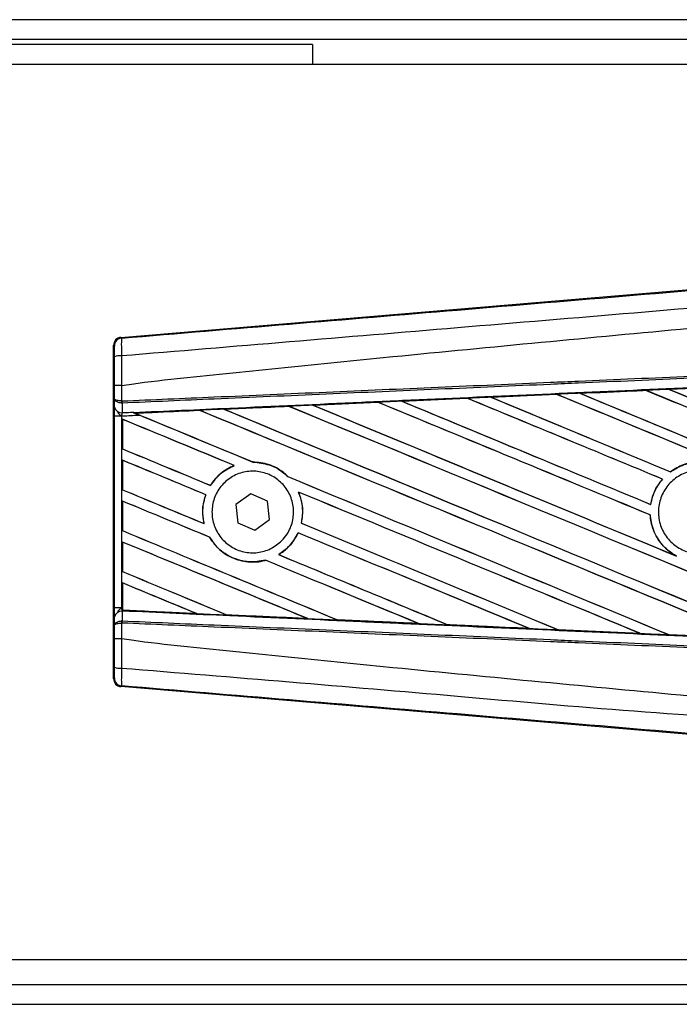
# Model space of a CAD drawing. Header units: millimetres. Extents: x 0 to 420, y 0 to 297.
# Tile 55 of 70: x 215.37 to 218.94, y 227.03 to 232.36. Entities that reach past the tile are written whole.
import ezdxf

# ---------------------------------------------------------------- set-up
doc = ezdxf.new("R2010")
doc.units = ezdxf.units.MM

msp = doc.modelspace()

# ---------------------------------------------------------------- linework, layer by layer
at = {"color": 7, "linetype": 'Continuous', "lineweight": 25}
for p, q in [((220.72025, 232.35838), (59.31867, 232.35838)), ((220.34848, 232.25078), (59.69044, 232.25078)), ((216.95421, 232.22388), (63.08471, 232.22388)), ((216.95421, 232.22388), (216.95421, 232.11628)), ((220.72025, 232.11628), (207.00112, 232.11628)), ((215.91786, 230.63987), (219.1091, 230.90896)), ((215.91786, 230.63987), (215.92206, 230.63601)), ((215.88264, 230.59312), (215.87844, 230.59699)), ((215.87844, 228.79353), (215.87844, 230.59699)), ((215.88327, 230.30695), (215.88327, 230.37864)), ((215.92191, 230.37874), (215.92194, 230.37874)), ((215.92194, 230.37874), (215.92194, 230.29582)), ((218.88369, 230.35907), (219.24109, 230.37487)), ((217.43797, 230.29477), (217.79211, 230.31057)), ((217.79211, 230.31057), (217.79245, 230.31041)), ((217.79245, 230.31041), (217.79289, 230.31)), ((217.91964, 230.31626), (218.27506, 230.33207)), ((217.92002, 230.31612), (217.91964, 230.31626)), ((218.27526, 230.33197), (217.92002, 230.31612)), ((217.92148, 230.31575), (217.92002, 230.31612)), ((218.27506, 230.33207), (218.27526, 230.33197)), ((218.27526, 230.33197), (218.27571, 230.33155)), ((218.40178, 230.33761), (218.40154, 230.33769)), ((218.75816, 230.35345), (218.40178, 230.33761)), ((218.40327, 230.33723), (218.40178, 230.33761)), ((218.75805, 230.35351), (218.75816, 230.35345)), ((218.75816, 230.35345), (218.75861, 230.35302)), ((218.88384, 230.35902), (218.88369, 230.35907)), ((218.88535, 230.35864), (218.88384, 230.35902)), ((215.88288, 230.26308), (215.88327, 230.30695)), ((215.92462, 230.28438), (215.9219, 230.28444)), ((215.92194, 230.29582), (215.92364, 230.29582)), ((215.92462, 230.28438), (215.92416, 230.23257)), ((216.82711, 230.26703), (216.82752, 230.26664)), ((216.95652, 230.27325), (217.30919, 230.28902)), ((216.9588, 230.27256), (216.95741, 230.27291)), ((217.30919, 230.28902), (217.30974, 230.28877)), ((217.30974, 230.28877), (217.31016, 230.28836)), ((217.43856, 230.29455), (217.43797, 230.29477)), ((217.43999, 230.29419), (217.43856, 230.29455)), ((215.8827, 229.1772), (215.8827, 230.21331)), ((215.92137, 230.21331), (215.8827, 230.21331)), ((215.92137, 230.21331), (215.92137, 229.1772)), ((215.98199, 230.23509), (215.98547, 230.23366)), ((216.34457, 230.24522), (215.996, 230.2294)), ((215.9973, 230.22907), (215.996, 230.2294)), ((216.34457, 230.24522), (216.34497, 230.24483)), ((216.4779, 230.25085), (216.47655, 230.25119)), ((215.9265, 230.19676), (215.9265, 230.03692)), ((215.92673, 230.1964), (215.9265, 230.19676)), ((215.92673, 230.03708), (215.92673, 230.1964)), ((215.9265, 230.03692), (215.92673, 230.03708)), ((215.9265, 229.97547), (215.9265, 229.81563)), ((215.92673, 229.97512), (215.9265, 229.97547)), ((215.92673, 229.81579), (215.92673, 229.97512)), ((216.53097, 229.94666), (216.53191, 229.94653)), ((216.63198, 229.96536), (216.63146, 229.96583)), ((216.82228, 229.88664), (216.82158, 229.88667)), ((218.89211, 229.91301), (218.89182, 229.91338)), ((216.40251, 229.83931), (216.4022, 229.8397)), ((218.84828, 229.87334), (218.8489, 229.87333)), ((215.9265, 229.81563), (215.92673, 229.81579)), ((216.37716, 229.78896), (216.37768, 229.789)), ((216.6204, 229.79404), (216.54035, 229.73511)), ((216.71145, 229.75419), (216.6204, 229.79404)), ((216.87861, 229.8032), (216.87937, 229.80263)), ((215.9265, 229.75418), (215.9265, 229.59435)), ((215.92673, 229.75383), (215.9265, 229.75418)), ((215.92673, 229.5945), (215.92673, 229.75383)), ((216.54035, 229.73511), (216.55137, 229.63633)), ((216.72247, 229.6554), (216.71145, 229.75419)), ((218.78506, 229.7361), (218.78465, 229.73653)), ((218.78194, 229.6795), (218.78241, 229.67956)), ((216.36835, 229.63221), (216.36774, 229.63271)), ((216.55137, 229.63633), (216.64242, 229.59647)), ((216.64242, 229.59647), (216.72247, 229.6554)), ((216.89485, 229.63524), (216.89435, 229.63519)), ((215.9265, 229.59435), (215.92673, 229.5945)), ((216.87657, 229.58276), (216.87691, 229.58236)), ((215.9265, 229.5329), (215.9265, 229.37306)), ((215.92673, 229.53254), (215.9265, 229.5329)), ((215.92673, 229.37322), (215.92673, 229.53254)), ((216.39694, 229.55949), (216.39747, 229.55953)), ((216.77259, 229.46468), (216.77181, 229.46476)), ((218.92487, 229.45685), (218.91902, 229.45953)), ((216.70052, 229.43425), (216.70086, 229.43386)), ((215.9265, 229.37306), (215.92673, 229.37322)), ((215.9265, 229.31161), (215.9265, 229.17698)), ((215.92673, 229.31126), (215.9265, 229.31161)), ((215.92673, 229.16465), (215.92673, 229.31126)), ((215.92137, 229.1772), (215.8827, 229.1772)), ((215.92137, 229.1772), (215.9265, 229.17698)), ((215.92416, 229.15794), (215.92462, 229.10614)), ((215.92643, 229.15784), (215.92416, 229.15794)), ((215.92644, 229.15953), (215.92643, 229.15784)), ((215.9265, 229.17698), (215.9265, 229.16342)), ((215.9265, 229.16342), (215.92654, 229.16427)), ((215.92673, 229.16465), (215.92654, 229.16427)), ((215.92654, 229.16427), (216.32687, 229.1461)), ((216.32687, 229.1461), (216.3252, 229.14657)), ((216.49076, 229.13908), (216.49126, 229.13866)), ((215.88327, 229.08356), (215.88288, 229.12744)), ((215.88327, 229.01187), (215.88327, 229.08356)), ((215.92462, 229.10614), (215.9219, 229.10608)), ((215.92364, 229.0947), (215.92194, 229.09469)), ((215.92194, 229.09469), (215.92194, 229.01177)), ((216.9279, 229.11893), (216.92616, 229.11943)), ((217.08901, 229.11209), (217.08953, 229.11165)), ((217.52834, 229.09193), (217.52655, 229.09244)), ((217.52834, 229.09193), (217.52901, 229.09168)), ((217.6871, 229.08525), (217.68763, 229.08479)), ((217.6881, 229.08458), (217.68763, 229.08479)), ((217.68763, 229.08479), (218.1282, 229.0651)), ((218.1282, 229.0651), (218.12636, 229.06562)), ((218.1282, 229.0651), (218.12858, 229.06496)), ((218.28501, 229.05855), (218.28556, 229.05808)), ((218.28581, 229.05796), (218.28556, 229.05808)), ((218.72768, 229.03835), (218.28581, 229.05796)), ((218.72747, 229.03843), (218.7256, 229.03896)), ((218.72747, 229.03843), (218.72768, 229.03835)), ((218.88276, 229.03199), (218.88332, 229.03152)), ((218.88345, 229.03145), (218.88332, 229.03152)), ((219.32629, 229.01188), (218.88345, 229.03145)), ((215.92194, 229.01177), (215.92191, 229.01177)), ((215.87844, 228.79353), (215.88264, 228.79739)), ((215.92206, 228.7545), (215.91786, 228.75064)), ((219.1091, 228.48156), (215.91786, 228.75064)), ((207.00112, 227.27423), (220.72025, 227.27423)), ((204.96694, 227.13973), (220.34848, 227.13973)), ((204.95849, 227.03213), (220.72025, 227.03213))]:
    msp.add_line(p, q, dxfattribs=at)
for centre, radius, start, end in [((215.92568, 230.59312), 0.04304, 94.82433, 179.99539), ((215.91298, 230.4397), 0.10006, 85.09319, 107.31758), ((215.92029, 230.27052), 0.03815, 191.25385, 275.81306), ((216.04102, 230.2897), 0.11924, 177.05597, 182.52778), ((216.04375, 230.30031), 0.12019, 182.14324, 187.61854), ((215.92029, 229.11999), 0.03815, 84.18694, 168.74615), ((216.04102, 229.10082), 0.11924, 177.47222, 182.94403), ((216.04375, 229.0902), 0.12019, 172.38146, 177.85676), ((215.91298, 228.95081), 0.10006, 252.68242, 274.90681), ((215.92568, 228.79739), 0.04304, 180.00461, 265.17567)]:
    msp.add_arc(centre, radius, start, end, dxfattribs=at)
for centre, major_axis, ratio, start_param, end_param in [((215.92148, 230.59698), (-0.03169, 0.02913), 0.9999298, 5.5398822, 7.0264884), ((220.60787, 229.62856), (46.12315, 2.01439), 0.0174384, 1.5996611, 1.6073895), ((220.60787, 229.62856), (46.12315, 2.01439), 0.0174384, 1.6311045, 1.6387719), ((220.60787, 228.70913), (46.14981, -19.11733), 0.0080625, 1.6122595, 1.6351872), ((220.60787, 228.70913), (46.12291, -19.10619), 0.0080625, 1.6122952, 1.635206), ((220.60787, 229.63794), (46.14981, -19.11733), 0.0080625, 4.657446, 4.6785423), ((220.60787, 229.62856), (46.12315, 2.01439), 0.0174384, 1.6206202, 1.6283115), ((220.60787, 229.63794), (46.12291, -19.10619), 0.0080625, 4.657452, 4.6785144), ((220.60787, 228.93042), (46.14981, -19.11733), 0.0080625, 1.5741362, 1.6247061), ((220.60787, 228.93042), (46.12291, -19.10619), 0.0080625, 1.5741362, 1.6247216), ((220.60787, 229.85923), (46.14981, -19.11733), 0.0080625, 4.6679028, 4.7087439), ((220.60787, 229.62856), (46.12315, 2.01439), 0.0174384, 1.6101394, 1.6178511), ((220.60787, 229.85923), (46.12291, -19.10619), 0.0080625, 4.6679124, 4.70873), ((220.60787, 229.15171), (46.14981, -19.11733), 0.0080625, 1.5811211, 1.6142297), ((220.60787, 229.15171), (46.12291, -19.10619), 0.0080625, 1.5811349, 1.6142408), ((220.60787, 230.08052), (46.14981, -19.11733), 0.0080625, 4.6783598, 4.7087439), ((220.60787, 230.08052), (46.12291, -19.10619), 0.0080625, 4.678374, 4.70873), ((220.60787, 229.62856), (46.12315, 2.01439), 0.0174384, 1.6520889, 1.6596971), ((220.60787, 228.26656), (46.14981, -19.11733), 0.0080625, 1.5889473, 1.6561698), ((220.60787, 228.26656), (46.12291, -19.10619), 0.0080625, 1.5889989, 1.6561903), ((220.60787, 229.19537), (46.14981, -19.11733), 0.0080625, 4.6365269, 4.6792527), ((220.60787, 229.62856), (46.12315, 2.01439), 0.0174384, 1.6415937, 1.6492334), ((220.60787, 229.19537), (46.12291, -19.10619), 0.0080625, 4.6365302, 4.6791045), ((220.60787, 228.48785), (46.14981, -19.11733), 0.0080625, 1.6137014, 1.6456745), ((220.60787, 228.48785), (46.12291, -19.10619), 0.0080625, 1.6137346, 1.6456952), ((220.60787, 229.41666), (46.14981, -19.11733), 0.0080625, 4.6469879, 4.676221), ((220.60787, 229.41666), (46.12291, -19.10619), 0.0080625, 4.6469916, 4.676189), ((220.60787, 228.7528), (46.14981, -19.11733), 0.0080625, 4.6155889, 4.6162365), ((220.60787, 229.62856), (46.12315, 2.01439), 0.0174384, 1.6625911, 1.6701642), ((220.60787, 228.7528), (46.12291, -19.10619), 0.0080625, 4.6155994, 4.6294087), ((220.60787, 228.7528), (46.14981, -19.11733), 0.0080625, 4.6162365, 4.6294706), ((220.60787, 228.04527), (46.14981, -19.11733), 0.0080625, 1.6019097, 1.6666749), ((220.60787, 228.04527), (46.12291, -19.10619), 0.0080625, 1.6019696, 1.6666926), ((220.60787, 228.97408), (46.14981, -19.11733), 0.0080625, 4.6260612, 4.6913082), ((220.60787, 228.97408), (46.12291, -19.10619), 0.0080625, 4.6260664, 4.6912803), ((220.60787, 227.82399), (46.14981, -19.11733), 0.0080625, 1.662571, 1.675749), ((220.60787, 227.82399), (46.12291, -19.10619), 0.0080625, 1.6626432, 1.6758033), ((220.60787, 228.53151), (46.14981, -19.11733), 0.0080625, 4.614116, 4.6244786), ((220.60787, 228.53151), (46.12291, -19.10619), 0.0080625, 4.6140616, 4.6244184), ((220.60787, 227.6027), (46.14981, -19.11733), 0.0080625, 1.6659268, 1.675749), ((220.60787, 227.6027), (46.12291, -19.10619), 0.0080625, 1.6659917, 1.6758033), ((220.60787, 228.7528), (46.14981, -19.11733), 0.0080625, 4.6335933, 4.6783545), ((220.60787, 228.7528), (46.12291, -19.10619), 0.0080625, 4.6335606, 4.6783179), ((220.60787, 228.31022), (46.14981, -19.11733), 0.0080625, 4.614116, 4.6237352), ((220.60787, 228.31022), (46.12291, -19.10619), 0.0080625, 4.6140616, 4.6236682), ((220.60787, 227.82399), (46.14981, -19.11733), 0.0080625, 1.6148882, 1.6550317), ((220.60787, 227.82399), (46.12291, -19.10619), 0.0080625, 1.6149572, 1.6550624), ((220.60787, 227.38141), (46.14981, -19.11733), 0.0080625, 1.6654961, 1.675749), ((220.60787, 227.38141), (46.12291, -19.10619), 0.0080625, 1.665561, 1.6758033), ((220.60787, 228.53151), (46.14981, -19.11733), 0.0080625, 4.6351756, 4.6653921), ((220.60787, 228.53151), (46.12291, -19.10619), 0.0080625, 4.6351392, 4.6653454), ((220.60787, 228.08894), (46.14981, -19.11733), 0.0080625, 4.614116, 4.6394359), ((220.60787, 228.08894), (46.12291, -19.10619), 0.0080625, 4.6140616, 4.6393619), ((220.60787, 227.6027), (46.14981, -19.11733), 0.0080625, 1.6278844, 1.655076), ((220.60787, 227.6027), (46.12291, -19.10619), 0.0080625, 1.627964, 1.6551159), ((220.60787, 227.16013), (46.14981, -19.11733), 0.0080625, 1.6539356, 1.675749), ((220.60787, 227.16013), (46.12291, -19.10619), 0.0080625, 1.6540446, 1.6758033), ((220.60787, 228.31022), (46.14981, -19.11733), 0.0080625, 4.6325112, 4.6524197), ((220.60787, 228.31022), (46.12291, -19.10619), 0.0080625, 4.6324797, 4.6523609), ((220.60787, 227.38141), (46.14981, -19.11733), 0.0080625, 1.6408998, 1.6589038), ((220.60787, 227.38141), (46.12291, -19.10619), 0.0080625, 1.6409924, 1.6589459), ((220.60787, 227.86765), (46.14981, -19.11733), 0.0080625, 4.614116, 4.6264399), ((220.60787, 227.86765), (46.12291, -19.10619), 0.0080625, 4.6140616, 4.6263463), ((220.60787, 226.93884), (46.14981, -19.11733), 0.0080625, 1.6669927, 1.675749), ((220.60787, 226.93884), (46.12291, -19.10619), 0.0080625, 1.6671231, 1.6758033), ((220.60787, 229.76196), (46.12315, -2.01439), 0.0174384, 4.6114834, 4.6201637), ((220.60787, 229.76196), (46.12315, -2.01439), 0.0174384, 4.6237681, 4.6332421), ((220.60787, 229.76196), (46.12315, -2.01439), 0.0174384, 4.6367837, 4.6462943), ((220.60787, 229.76196), (46.12315, -2.01439), 0.0174384, 4.6497827, 4.6593227), ((220.60787, 229.76196), (46.12315, -2.01439), 0.0174384, 4.6627672, 4.6723296), ((220.60787, 229.76196), (46.12315, -2.01439), 0.0174384, 4.6757396, 4.6853172), ((215.92148, 228.79353), (-0.03169, -0.02913), 0.9999298, 5.5398822, 7.0264884)]:
    msp.add_ellipse(centre, major_axis=major_axis, ratio=ratio, start_param=start_param, end_param=end_param, dxfattribs=at)
for points, knots in [([(215.92206, 230.63601), (216.52723, 230.68655), (217.44913, 230.76355), (218.69137, 230.86775), (219.645, 230.94789), (220.28108, 231.00148), (220.59905, 231.02828)], [0, 0, 0, 0, 0.38905274, 0.59267292, 0.79638077, 1, 1, 1, 1]), ([(220.60709, 230.93239), (220.60709, 230.93239), (220.28839, 230.90568), (219.65092, 230.85174), (218.6951, 230.77151), (217.45073, 230.66711), (216.52737, 230.58999), (215.92154, 230.5394)], [0, 0, 0, 0, 0.0000007, 0.2037107, 0.4074721, 0.6112331, 1, 1, 1, 1]), ([(215.92194, 230.37874), (215.94001, 230.38165), (216.05155, 230.39955), (216.54092, 230.44937), (217.5464, 230.55319), (218.99707, 230.68982), (220.07072, 230.78912), (220.60787, 230.83881)], [0, 0, 0, 0, 0.0117013, 0.0722088, 0.3141935, 0.6568871, 1, 1, 1, 1]), ([(215.92206, 230.63601), (215.92168, 230.63469), (215.92092, 230.63204), (215.92042, 230.61318), (215.92049, 230.58575), (215.92098, 230.55923), (215.92143, 230.5434), (215.92154, 230.5394)], [0, 0, 0, 0, 0.2310896, 0.4626691, 0.6930315, 0.9222733, 1, 1, 1, 1]), ([(215.8832, 230.53523), (215.88319, 230.53764), (215.88318, 230.54715), (215.88313, 230.56308), (215.883, 230.57955), (215.88283, 230.59082), (215.8827, 230.59236), (215.88264, 230.59312)], [0, 0, 0, 0, 0.077747, 0.3068364, 0.5369565, 0.7685092, 1, 1, 1, 1]), ([(215.88327, 230.37864), (215.88326, 230.39241), (215.88326, 230.44469), (215.88322, 230.49683), (215.8832, 230.53523)], [0, 0, 0, 0, 0.2634259, 1, 1, 1, 1]), ([(215.92154, 230.5394), (215.92164, 230.50002), (215.92177, 230.44653), (215.92188, 230.3929), (215.92191, 230.37874)], [0, 0, 0, 0, 0.7361158, 1, 1, 1, 1]), ([(215.92364, 230.29582), (216.08985, 230.30307), (216.45771, 230.31911), (217.02816, 230.34398), (217.63486, 230.37044), (218.09037, 230.3903), (218.5459, 230.41016), (219.00143, 230.43003), (219.73925, 230.4622), (220.27473, 230.48555), (220.60758, 230.50007)], [0, 0, 0, 0, 0.1067875, 0.2363437, 0.3660006, 0.49568, 0.5280684, 0.6576246, 0.7871807, 1, 1, 1, 1]), ([(220.60808, 230.48865), (220.27526, 230.47413), (219.73983, 230.45078), (219.00209, 230.41861), (218.54661, 230.39874), (218.09112, 230.37887), (217.63566, 230.35901), (217.02902, 230.33255), (216.45863, 230.30767), (216.09081, 230.29163), (215.92462, 230.28438)], [0, 0, 0, 0, 0.2128192, 0.3423754, 0.4719315, 0.5043199, 0.6339993, 0.7636563, 0.8932125, 1, 1, 1, 1]), ([(215.98547, 230.23366), (216.15958, 230.24156), (216.57066, 230.26022), (217.10107, 230.28414), (217.69491, 230.3108), (218.28924, 230.33736), (219.00301, 230.36906), (219.71719, 230.40058), (220.253, 230.42409), (220.55068, 230.43709), (220.61022, 230.43969)], [0, 0, 0, 0, 0.11330093, 0.26751, 0.34461273, 0.49882179, 0.65303083, 0.80723985, 0.96144886, 1, 1, 1, 1]), ([(215.92191, 230.37874), (215.91714, 230.37874), (215.90761, 230.37873), (215.89554, 230.37871), (215.8869, 230.37869), (215.88359, 230.37866), (215.88333, 230.37865), (215.88327, 230.37864)], [0, 0, 0, 0, 0.2310628, 0.4621255, 0.6931886, 0.9283933, 1, 1, 1, 1]), ([(219.24115, 230.37484), (219.16199, 230.37134), (219.04287, 230.36607), (218.92378, 230.36079), (218.88384, 230.35902)], [0, 0, 0, 0, 0.66456918, 1, 1, 1, 1]), ([(217.79245, 230.31041), (217.72067, 230.3072), (217.60269, 230.30192), (217.48475, 230.29663), (217.43856, 230.29455)], [0, 0, 0, 0, 0.6083995, 1, 1, 1, 1]), ([(217.91964, 230.31626), (217.9116, 230.3159), (217.86999, 230.31404), (217.82748, 230.31215), (217.79302, 230.31061), (217.79211, 230.31057)], [0, 0, 0, 0, 0.1891642, 0.9787735, 1, 1, 1, 1]), ([(218.40154, 230.33769), (218.3935, 230.33733), (218.35133, 230.33546), (218.30918, 230.33359), (218.27506, 230.33207)], [0, 0, 0, 0, 0.1907829, 1, 1, 1, 1]), ([(218.40154, 230.33769), (218.49872, 230.34201), (218.61754, 230.34728), (218.7364, 230.35255), (218.75805, 230.35351)], [0, 0, 0, 0, 0.8178524, 1, 1, 1, 1]), ([(218.88369, 230.35907), (218.87565, 230.35871), (218.83376, 230.35686), (218.79188, 230.35501), (218.75805, 230.35351)], [0, 0, 0, 0, 0.1920833, 1, 1, 1, 1]), ([(215.8827, 230.21331), (215.88271, 230.2225), (215.88273, 230.23954), (215.88282, 230.25546), (215.88287, 230.26207), (215.88288, 230.26308)], [0, 0, 0, 0, 0.4977123, 0.9237782, 1, 1, 1, 1]), ([(215.9219, 230.28444), (215.91735, 230.28493), (215.90833, 230.28591), (215.89676, 230.29011), (215.88798, 230.29591), (215.88399, 230.30182), (215.88329, 230.30562), (215.88327, 230.30689), (215.88327, 230.30695)], [0, 0, 0, 0, 0.2164201, 0.4299321, 0.6491465, 0.8823001, 0.9946844, 1, 1, 1, 1]), ([(215.92194, 230.29582), (215.9174, 230.29606), (215.90837, 230.29655), (215.89679, 230.29862), (215.888, 230.30149), (215.884, 230.30442), (215.88329, 230.30629), (215.88327, 230.30692), (215.88327, 230.30695)], [0, 0, 0, 0, 0.2164201, 0.4299321, 0.6491465, 0.8823001, 0.9946844, 1, 1, 1, 1]), ([(216.47525, 230.2517), (216.52779, 230.25405), (216.64477, 230.25929), (216.7618, 230.26453), (216.82626, 230.26742)], [0, 0, 0, 0, 0.4492129, 1, 1, 1, 1]), ([(216.82711, 230.26703), (216.7211, 230.26225), (216.60423, 230.25697), (216.48741, 230.25168), (216.47655, 230.25119)], [0, 0, 0, 0, 0.9070225, 1, 1, 1, 1]), ([(216.95652, 230.27325), (216.94848, 230.27289), (216.90506, 230.27095), (216.86164, 230.269), (216.82626, 230.26742)], [0, 0, 0, 0, 0.18503, 1, 1, 1, 1]), ([(216.82626, 230.26742), (216.82657, 230.26728), (216.82702, 230.26708), (216.82709, 230.26705), (216.82711, 230.26703)], [0, 0, 0, 0, 0.6973497, 1, 1, 1, 1]), ([(216.95741, 230.27291), (216.95728, 230.27295), (216.95712, 230.27301), (216.95664, 230.2732), (216.95652, 230.27325)], [0, 0, 0, 0, 0.748666, 1, 1, 1, 1]), ([(217.30974, 230.28877), (217.28013, 230.28744), (217.16265, 230.28216), (217.04523, 230.27687), (216.95741, 230.27291)], [0, 0, 0, 0, 0.2520371, 1, 1, 1, 1]), ([(217.43797, 230.29477), (217.42994, 230.29441), (217.387, 230.2925), (217.34408, 230.29058), (217.30919, 230.28902)], [0, 0, 0, 0, 0.1872412, 1, 1, 1, 1]), ([(215.89923, 230.2343), (215.90336, 230.22978), (215.91017, 230.22232), (215.9181, 230.21591), (215.92129, 230.21338), (215.92137, 230.21331)], [0, 0, 0, 0, 0.5998185, 0.9900583, 1, 1, 1, 1]), ([(215.92416, 230.23257), (215.92406, 230.23218), (215.92344, 230.22962), (215.92241, 230.22398), (215.92167, 230.21743), (215.92141, 230.21388), (215.92137, 230.21331)], [0, 0, 0, 0, 0.0771068, 0.5053181, 0.9215233, 1, 1, 1, 1]), ([(216.02386, 230.21778), (215.99562, 230.21655), (215.96145, 230.21506), (215.92729, 230.21357), (215.92137, 230.21331)], [0, 0, 0, 0, 0.8265638, 1, 1, 1, 1]), ([(215.92416, 230.23257), (215.92861, 230.23277), (215.94789, 230.23361), (215.96716, 230.23445), (215.98199, 230.23509)], [0, 0, 0, 0, 0.231001, 1, 1, 1, 1]), ([(215.98199, 230.23509), (215.99116, 230.23132), (216.00503, 230.2256), (216.01909, 230.21976), (216.02386, 230.21778)], [0, 0, 0, 0, 0.6608732, 1, 1, 1, 1]), ([(215.99413, 230.23013), (215.99266, 230.23072), (215.99007, 230.23177), (215.98686, 230.23309), (215.98547, 230.23366)], [0, 0, 0, 0, 0.5670555, 1, 1, 1, 1]), ([(215.99413, 230.23013), (216.03578, 230.232), (216.15213, 230.23721), (216.26855, 230.24243), (216.34329, 230.24578)], [0, 0, 0, 0, 0.3579755, 1, 1, 1, 1]), ([(215.996, 230.2294), (215.99586, 230.22945), (215.99558, 230.22955), (215.9946, 230.22994), (215.99413, 230.23013)], [0, 0, 0, 0, 0.5174533, 1, 1, 1, 1]), ([(216.47525, 230.2517), (216.46722, 230.25134), (216.42707, 230.24954), (216.38308, 230.24757), (216.34713, 230.24595), (216.34329, 230.24578)], [0, 0, 0, 0, 0.1825482, 0.9127414, 1, 1, 1, 1]), ([(216.34329, 230.24578), (216.3437, 230.24561), (216.34439, 230.24531), (216.34452, 230.24524), (216.34457, 230.24522)], [0, 0, 0, 0, 0.5769873, 1, 1, 1, 1]), ([(216.47655, 230.25119), (216.47642, 230.25124), (216.47621, 230.25131), (216.47551, 230.25159), (216.47525, 230.2517)], [0, 0, 0, 0, 0.615701, 1, 1, 1, 1]), ([(216.53097, 229.94666), (216.50555, 229.93411), (216.45417, 229.90875), (216.41964, 229.86288), (216.4022, 229.8397)], [0, 0, 0, 0, 0.4947316, 1, 1, 1, 1]), ([(216.40251, 229.83931), (216.42099, 229.86365), (216.45587, 229.90962), (216.50759, 229.93472), (216.53191, 229.94653)], [0, 0, 0, 0, 0.5295417, 1, 1, 1, 1]), ([(216.82228, 229.88664), (216.81414, 229.89416), (216.78379, 229.9222), (216.71999, 229.95724), (216.66059, 229.963), (216.63146, 229.96583)], [0, 0, 0, 0, 0.1573825, 0.5868292, 1, 1, 1, 1]), ([(216.63198, 229.96536), (216.6622, 229.96227), (216.72281, 229.95606), (216.78559, 229.92016), (216.81469, 229.89308), (216.82158, 229.88667)], [0, 0, 0, 0, 0.431457, 0.865462, 1, 1, 1, 1]), ([(219.32, 229.73589), (219.31881, 229.74262), (219.31237, 229.77919), (219.28541, 229.84272), (219.2237, 229.91154), (219.14234, 229.95616), (219.0512, 229.97094), (218.96301, 229.9569), (218.91439, 229.92718), (218.89182, 229.91338)], [0, 0, 0, 0, 0.037003, 0.2010348, 0.3650919, 0.5292097, 0.6934103, 0.8576873, 1, 1, 1, 1]), ([(218.89211, 229.91301), (218.91236, 229.92561), (218.95845, 229.95428), (219.04348, 229.97034), (219.13491, 229.95811), (219.21741, 229.9158), (219.28089, 229.84874), (219.31068, 229.7838), (219.31785, 229.74493), (219.31953, 229.73583)], [0, 0, 0, 0, 0.1286936, 0.2929509, 0.4572451, 0.621517, 0.7857166, 0.9498324, 1, 1, 1, 1]), ([(216.78891, 229.54033), (216.76971, 229.52434), (216.73131, 229.49237), (216.65773, 229.47207), (216.58244, 229.47574), (216.5123, 229.50464), (216.45581, 229.5551), (216.4193, 229.62138), (216.40685, 229.69583), (216.41966, 229.77003), (216.45619, 229.8358), (216.5124, 229.88588), (216.58215, 229.91465), (216.65768, 229.9187), (216.7304, 229.89742), (216.79193, 229.85318), (216.83521, 229.79112), (216.8555, 229.71829), (216.85035, 229.64329), (216.82523, 229.58205), (216.79897, 229.55189), (216.78891, 229.54033)], [0, 0, 0, 0, 0.053804, 0.1076031, 0.1615183, 0.2155014, 0.269422, 0.323168, 0.3767051, 0.4301008, 0.4834934, 0.5370217, 0.5907565, 0.6446694, 0.6986525, 0.7525749, 0.8063418, 0.8599294, 0.9133852, 0.9668046, 1, 1, 1, 1]), ([(219.21154, 229.53466), (219.19172, 229.51856), (219.15208, 229.48635), (219.0766, 229.46645), (218.99969, 229.47106), (218.92838, 229.50131), (218.87118, 229.55336), (218.83443, 229.62143), (218.82229, 229.69779), (218.8361, 229.77384), (218.87428, 229.84102), (218.93255, 229.89181), (219.00436, 229.92046), (219.08164, 229.92372), (219.15565, 229.9012), (219.21804, 229.85544), (219.26172, 229.79163), (219.28188, 229.7169), (219.27594, 229.64004), (219.24951, 229.57728), (219.22209, 229.5465), (219.21154, 229.53466)], [0, 0, 0, 0, 0.0537008, 0.107401, 0.161118, 0.214849, 0.268575, 0.3222758, 0.3759418, 0.429583, 0.4832243, 0.5368906, 0.5905915, 0.6443177, 0.6980486, 0.7517655, 0.8054595, 0.8591318, 0.9127903, 0.9664454, 1, 1, 1, 1]), ([(218.84828, 229.87334), (218.8391, 229.8617), (218.81113, 229.82624), (218.79184, 229.77757), (218.78563, 229.74212), (218.78465, 229.73653)], [0, 0, 0, 0, 0.2914904, 0.8881008, 1, 1, 1, 1]), ([(218.78506, 229.7361), (218.79223, 229.7657), (218.8044, 229.81596), (218.83594, 229.85661), (218.8489, 229.87333)], [0, 0, 0, 0, 0.5886716, 1, 1, 1, 1]), ([(216.37716, 229.78896), (216.37309, 229.77618), (216.35987, 229.73461), (216.35806, 229.68024), (216.36591, 229.64169), (216.36774, 229.63271)], [0, 0, 0, 0, 0.25398407, 0.82643216, 1, 1, 1, 1]), ([(216.36835, 229.63221), (216.36383, 229.66202), (216.35578, 229.71516), (216.371, 229.76647), (216.37768, 229.789)], [0, 0, 0, 0, 0.5610233, 1, 1, 1, 1]), ([(216.87861, 229.8032), (216.88825, 229.77466), (216.90678, 229.71982), (216.89838, 229.66262), (216.89435, 229.63519)], [0, 0, 0, 0, 0.520389, 1, 1, 1, 1]), ([(216.89485, 229.63524), (216.89689, 229.64618), (216.90449, 229.68681), (216.90067, 229.74528), (216.88476, 229.78812), (216.87937, 229.80263)], [0, 0, 0, 0, 0.1960692, 0.727723, 1, 1, 1, 1]), ([(218.78194, 229.6795), (218.78238, 229.67383), (218.78519, 229.63797), (218.80506, 229.57342), (218.85451, 229.50283), (218.89941, 229.4727), (218.91902, 229.45953)], [0, 0, 0, 0, 0.0633447, 0.4007335, 0.7381907, 1, 1, 1, 1]), ([(218.92487, 229.45685), (218.90909, 229.46656), (218.86745, 229.49219), (218.81593, 229.5545), (218.78804, 229.62398), (218.7837, 229.66685), (218.78241, 229.67956)], [0, 0, 0, 0, 0.2012869, 0.5312186, 0.8609815, 1, 1, 1, 1]), ([(216.87657, 229.58276), (216.86157, 229.5563), (216.83492, 229.50928), (216.791, 229.4783), (216.77181, 229.46476)], [0, 0, 0, 0, 0.56283687, 1, 1, 1, 1]), ([(216.77259, 229.46468), (216.77513, 229.46628), (216.7939, 229.47808), (216.83449, 229.51178), (216.86372, 229.55381), (216.87666, 229.58181), (216.87691, 229.58236)], [0, 0, 0, 0, 0.0566586, 0.4186058, 0.988574, 1, 1, 1, 1]), ([(216.39694, 229.55949), (216.41127, 229.53886), (216.44297, 229.49323), (216.51624, 229.44483), (216.60521, 229.42065), (216.66866, 229.42543), (216.69946, 229.43349), (216.70086, 229.43386)], [0, 0, 0, 0, 0.2124905, 0.4699569, 0.7284596, 0.9876644, 1, 1, 1, 1]), ([(216.70052, 229.43425), (216.67039, 229.42931), (216.61, 229.41941), (216.52008, 229.44389), (216.44513, 229.49149), (216.41251, 229.53806), (216.39747, 229.55953)], [0, 0, 0, 0, 0.2586156, 0.5182547, 0.7778659, 1, 1, 1, 1]), ([(215.88288, 229.12744), (215.88283, 229.13464), (215.88274, 229.14807), (215.8827, 229.16665), (215.8827, 229.17587), (215.8827, 229.1772)], [0, 0, 0, 0, 0.4975078, 0.9271867, 1, 1, 1, 1]), ([(215.92137, 229.1772), (215.92129, 229.17714), (215.9181, 229.1746), (215.91017, 229.16819), (215.90336, 229.16073), (215.89923, 229.15621)], [0, 0, 0, 0, 0.0099417, 0.4001815, 1, 1, 1, 1]), ([(215.92137, 229.1772), (215.9214, 229.17669), (215.92166, 229.17311), (215.92245, 229.16588), (215.92356, 229.16073), (215.92416, 229.15794)], [0, 0, 0, 0, 0.0718682, 0.4987863, 1, 1, 1, 1]), ([(215.9265, 229.17698), (215.92649, 229.17345), (215.92649, 229.16689), (215.92645, 229.16077), (215.92643, 229.15822), (215.92643, 229.15784)], [0, 0, 0, 0, 0.4979723, 0.9247743, 1, 1, 1, 1]), ([(215.92644, 229.15953), (215.92646, 229.16068), (215.92647, 229.16229), (215.92649, 229.16316), (215.9265, 229.16342)], [0, 0, 0, 0, 0.7081808, 1, 1, 1, 1]), ([(220.61022, 228.95083), (220.55068, 228.95343), (220.253, 228.96643), (219.71719, 228.98993), (219.00301, 229.02145), (218.28924, 229.05316), (217.69491, 229.07971), (217.10107, 229.10638), (216.55094, 229.13118), (216.12022, 229.15074), (215.92644, 229.15953)], [0, 0, 0, 0, 0.0380636, 0.1903223, 0.342581, 0.4948397, 0.6470984, 0.723226, 0.8754847, 1, 1, 1, 1]), ([(216.32869, 229.14539), (216.27794, 229.14766), (216.16933, 229.15253), (216.03528, 229.15854), (215.95198, 229.16228), (215.9265, 229.16342)], [0, 0, 0, 0, 0.3784171, 0.8098591, 1, 1, 1, 1]), ([(216.32687, 229.1461), (216.32704, 229.14604), (216.32736, 229.14592), (216.32828, 229.14555), (216.32869, 229.14539)], [0, 0, 0, 0, 0.5548092, 1, 1, 1, 1]), ([(216.32869, 229.14539), (216.33672, 229.14503), (216.37686, 229.14323), (216.43152, 229.14078), (216.47815, 229.13869), (216.49266, 229.13804)], [0, 0, 0, 0, 0.1469211, 0.7346058, 1, 1, 1, 1]), ([(216.49266, 229.13804), (216.49223, 229.13822), (216.49149, 229.13854), (216.49133, 229.13862), (216.49126, 229.13866)], [0, 0, 0, 0, 0.5692261, 1, 1, 1, 1]), ([(216.49126, 229.13866), (216.49722, 229.13839), (216.6427, 229.1318), (216.78828, 229.12523), (216.9279, 229.11893)], [0, 0, 0, 0, 0.040966, 1, 1, 1, 1]), ([(216.92903, 229.1185), (216.88449, 229.12049), (216.79172, 229.12464), (216.64861, 229.13105), (216.5477, 229.13557), (216.49501, 229.13793), (216.49266, 229.13804)], [0, 0, 0, 0, 0.3060679, 0.6376123, 0.9838287, 1, 1, 1, 1]), ([(215.88327, 229.08356), (215.88327, 229.08362), (215.88329, 229.08489), (215.88399, 229.08869), (215.88798, 229.0946), (215.89676, 229.1004), (215.90833, 229.1046), (215.91735, 229.10558), (215.9219, 229.10608)], [0, 0, 0, 0, 0.0053156, 0.1176999, 0.3508535, 0.5700679, 0.7835799, 1, 1, 1, 1]), ([(215.88327, 229.08356), (215.88327, 229.08359), (215.88329, 229.08422), (215.884, 229.0861), (215.888, 229.08902), (215.89679, 229.09189), (215.90837, 229.09396), (215.9174, 229.09445), (215.92194, 229.09469)], [0, 0, 0, 0, 0.00531559, 0.11769986, 0.35085354, 0.57006788, 0.78357989, 1, 1, 1, 1]), ([(220.60758, 228.89045), (220.27473, 228.90496), (219.73925, 228.92831), (219.00143, 228.96048), (218.5459, 228.98035), (218.09037, 229.00021), (217.63486, 229.02008), (217.02816, 229.04653), (216.45771, 229.07141), (216.08985, 229.08745), (215.92364, 229.0947)], [0, 0, 0, 0, 0.2128192, 0.3423754, 0.4719316, 0.50432, 0.6339994, 0.7636564, 0.8932125, 1, 1, 1, 1]), ([(215.92462, 229.10614), (216.09081, 229.09889), (216.45863, 229.08284), (217.02902, 229.05796), (217.63566, 229.03151), (218.09112, 229.01164), (218.54661, 228.99177), (219.00209, 228.97191), (219.73983, 228.93973), (220.27526, 228.91638), (220.60808, 228.90186)], [0, 0, 0, 0, 0.1067875, 0.2363437, 0.3660007, 0.4956801, 0.5280685, 0.6576247, 0.7871808, 1, 1, 1, 1]), ([(216.9279, 229.11893), (216.92804, 229.11888), (216.92826, 229.1188), (216.92884, 229.11857), (216.92903, 229.1185)], [0, 0, 0, 0, 0.6753525, 1, 1, 1, 1]), ([(216.92903, 229.1185), (216.93706, 229.11814), (216.97724, 229.11634), (217.03102, 229.11393), (217.07676, 229.11189), (217.09036, 229.11128)], [0, 0, 0, 0, 0.1494253, 0.747127, 1, 1, 1, 1]), ([(217.09036, 229.11128), (217.09006, 229.11141), (217.08963, 229.1116), (217.08955, 229.11164), (217.08953, 229.11165)], [0, 0, 0, 0, 0.6976298, 1, 1, 1, 1]), ([(217.08953, 229.11165), (217.13332, 229.10968), (217.27955, 229.1031), (217.42585, 229.09653), (217.52834, 229.09193)], [0, 0, 0, 0, 0.2994906, 1, 1, 1, 1]), ([(217.52901, 229.09168), (217.49824, 229.09305), (217.42802, 229.09619), (217.31679, 229.10115), (217.20134, 229.10631), (217.12535, 229.10971), (217.09036, 229.11128)], [0, 0, 0, 0, 0.2103832, 0.4801439, 0.7606264, 1, 1, 1, 1]), ([(217.52901, 229.09168), (217.53705, 229.09132), (217.57725, 229.08952), (217.63028, 229.08716), (217.67527, 229.08515), (217.6881, 229.08458)], [0, 0, 0, 0, 0.1516201, 0.7581009, 1, 1, 1, 1]), ([(218.12858, 229.06496), (218.04159, 229.06883), (217.92067, 229.07421), (217.77386, 229.08075), (217.71403, 229.08342), (217.6881, 229.08458)], [0, 0, 0, 0, 0.5923667, 0.823393, 1, 1, 1, 1]), ([(218.12858, 229.06496), (218.13662, 229.0646), (218.17684, 229.06281), (218.22925, 229.06048), (218.27362, 229.05851), (218.28581, 229.05796)], [0, 0, 0, 0, 0.1534731, 0.767366, 1, 1, 1, 1]), ([(218.28556, 229.05808), (218.28708, 229.05801), (218.43435, 229.05145), (218.58167, 229.04491), (218.72747, 229.03843)], [0, 0, 0, 0, 0.0102907, 1, 1, 1, 1]), ([(218.72768, 229.03835), (218.73573, 229.038), (218.77595, 229.03621), (218.82787, 229.03391), (218.87175, 229.03197), (218.88345, 229.03145)], [0, 0, 0, 0, 0.1549567, 0.7747838, 1, 1, 1, 1]), ([(218.88332, 229.03152), (218.92344, 229.02974), (219.07104, 229.0232), (219.21867, 229.01667), (219.32617, 229.01192)], [0, 0, 0, 0, 0.2718129, 1, 1, 1, 1]), ([(215.8832, 228.85529), (215.88322, 228.89369), (215.88326, 228.94582), (215.88326, 228.9981), (215.88327, 229.01187)], [0, 0, 0, 0, 0.7365741, 1, 1, 1, 1]), ([(215.88327, 229.01187), (215.88333, 229.01187), (215.88359, 229.01185), (215.8869, 229.01183), (215.89554, 229.0118), (215.90761, 229.01178), (215.91714, 229.01178), (215.92191, 229.01177)], [0, 0, 0, 0, 0.0716067, 0.3068114, 0.5378745, 0.7689372, 1, 1, 1, 1]), ([(215.92191, 229.01177), (215.92188, 228.99762), (215.92177, 228.94398), (215.92164, 228.89049), (215.92154, 228.85112)], [0, 0, 0, 0, 0.2638842, 1, 1, 1, 1]), ([(215.92194, 229.01177), (215.94001, 229.00887), (216.05155, 228.99096), (216.54092, 228.94114), (217.5464, 228.83732), (218.99707, 228.70069), (220.07072, 228.60139), (220.60787, 228.55171)], [0, 0, 0, 0, 0.0117013, 0.0722088, 0.3141935, 0.6568871, 1, 1, 1, 1]), ([(215.88264, 228.79739), (215.88266, 228.7975), (215.88275, 228.79794), (215.88289, 228.80308), (215.88305, 228.81593), (215.88316, 228.83396), (215.88318, 228.84818), (215.8832, 228.85529)], [0, 0, 0, 0, 0.0821077, 0.3116546, 0.5407071, 0.7703697, 1, 1, 1, 1]), ([(215.92154, 228.85112), (215.92123, 228.83929), (215.92062, 228.81563), (215.92038, 228.78562), (215.9207, 228.76415), (215.92138, 228.75549), (215.92192, 228.75471), (215.92206, 228.7545)], [0, 0, 0, 0, 0.2296881, 0.4595969, 0.6887793, 0.9180889, 1, 1, 1, 1]), ([(215.92154, 228.85112), (216.52739, 228.8016), (217.45077, 228.72613), (218.69502, 228.61382), (219.65124, 228.55859), (220.28771, 228.44205), (220.60709, 228.45813), (220.60709, 228.45813)], [0, 0, 0, 0, 0.3887669, 0.5925279, 0.7962893, 0.9999993, 1, 1, 1, 1]), ([(220.59906, 228.36223), (220.28109, 228.38903), (219.64514, 228.44262), (218.6915, 228.52275), (217.44926, 228.62695), (216.52723, 228.70396), (215.92206, 228.7545)], [0, 0, 0, 0, 0.2036202, 0.4072406, 0.6109477, 1, 1, 1, 1])]:
    msp.add_open_spline(points, degree=3, knots=knots, dxfattribs=at)

doc.saveas('drawing.dxf')
